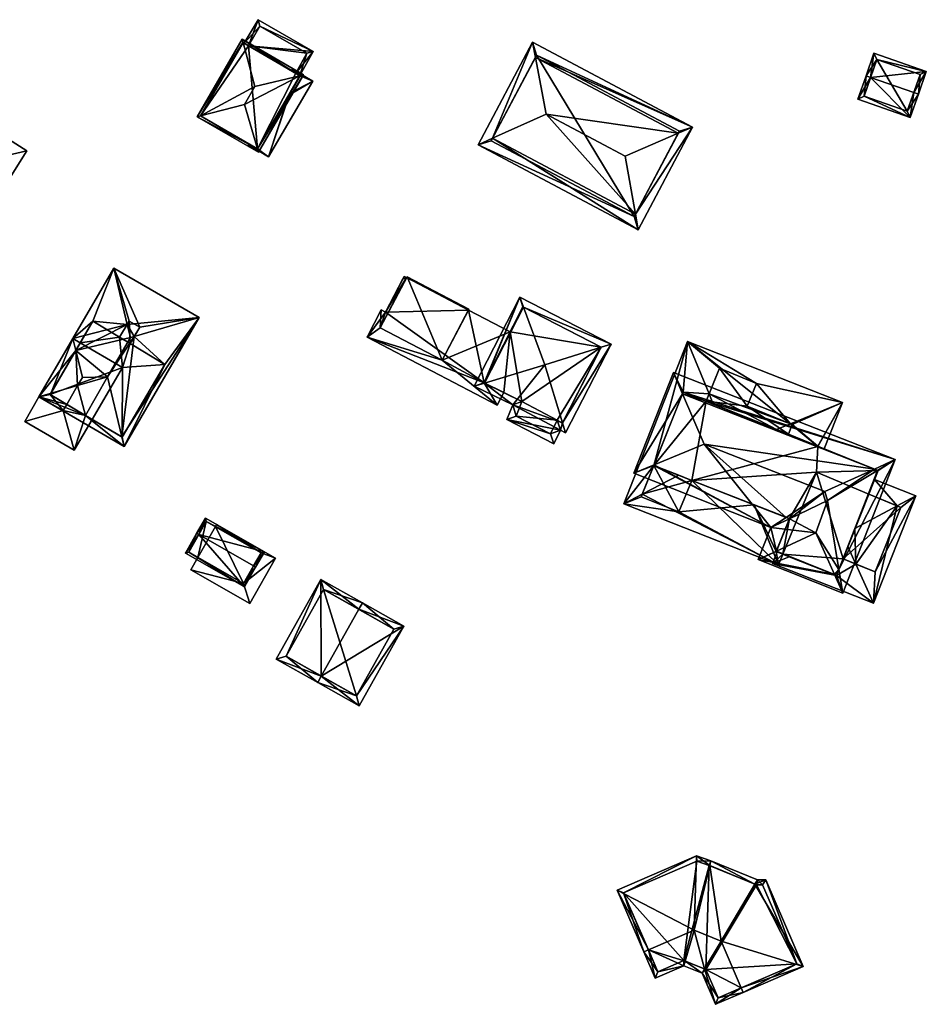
# Model space of a CAD drawing. Header units: inches. Extents: x 2528110 to 2532513, y 1151075 to 1152012.
# Tile 12 of 99: x 2530486 to 2530580, y 1151365 to 1151467. Entities that reach past the tile are written whole.
import ezdxf

# ---------------------------------------------------------------- set-up
doc = ezdxf.new("R2010")
doc.units = ezdxf.units.IN
doc.header["$MEASUREMENT"] = 0
doc.layers.add('Gebaeude Einzelhaus', color=10, linetype='Continuous')
doc.layers.add('Offenes Gebaeude', color=10, linetype='Continuous')

msp = doc.modelspace()

# ---------------------------------------------------------------- meshes
at = {"layer": 'Gebaeude Einzelhaus'}
mesh = msp.add_polyface(dxfattribs=at)
corners = [(2530509.726, 1151463.965, 380.585), (2530516.413, 1151463.374, 379.494), (2530510.709, 1151466.654, 379.505), (2530514.601, 1151461.135, 380.585), (2530515.033, 1151460.884, 380.585), (2530509.293, 1151464.216, 380.585), (2530514.057, 1151459.122, 381.357), (2530514.622, 1151460.141, 380.91), (2530514.008, 1151459.085, 381.378), (2530513.879, 1151458.862, 381.477), (2530513.308, 1151457.77, 381.949), (2530513.938, 1151458.907, 381.451), (2530513.261, 1151457.797, 381.949), (2530515.738, 1151463.186, 379.686), (2530510.891, 1151465.973, 379.696), (2530510.891, 1151465.973, 374.062), (2530515.738, 1151463.186, 374.062), (2530509.726, 1151463.966, 374.062), (2530514.601, 1151461.134, 374.062)]
mesh.append_faces([[corners[k] for k in face] for face in [(10, 9, 11), (10, 12, 9), (6, 8, 7), (1, 14, 2), (2, 14, 5), (5, 14, 0), (1, 13, 14), (1, 4, 13), (13, 4, 3), (12, 10, 9), (9, 10, 11), (6, 7, 8), (0, 2, 5), (4, 1, 3), (3, 1, 0), (0, 1, 2)]], dxfattribs={"color": 13})
mesh.append_faces([[corners[k] for k in face] for face in [(16, 17, 15), (16, 18, 17), (16, 13, 18), (18, 13, 3), (15, 17, 14), (14, 17, 0), (14, 13, 15), (15, 13, 16)]], dxfattribs={"color": 41})
mesh = msp.add_polyface(dxfattribs=at)
corners = [(2530504.775, 1151456.739, 383.214), (2530510.391, 1151459.769, 384.72), (2530509.163, 1151464.292, 383.214), (2530509.314, 1151457.913, 384.72), (2530504.431, 1151456.65, 383.1), (2530509.07, 1151464.635, 383.1), (2530515.038, 1151460.881, 383.214), (2530515.389, 1151460.965, 383.1), (2530510.75, 1151452.979, 383.1), (2530510.649, 1151453.326, 383.214), (2530509.16, 1151464.294, 383.213), (2530504.773, 1151456.74, 383.213), (2530510.66, 1151453.32, 383.208), (2530515.048, 1151460.875, 383.209), (2530515.04, 1151460.88, 381.495), (2530515.048, 1151460.875, 381.486), (2530515.048, 1151460.875, 374.062), (2530515.04, 1151460.88, 381.395), (2530515.048, 1151460.875, 381.386), (2530514.601, 1151461.135, 380.585), (2530514.149, 1151461.397, 382.356), (2530514.601, 1151461.134, 374.062), (2530509.726, 1151463.965, 380.585), (2530509.16, 1151464.294, 374.062), (2530509.726, 1151463.966, 374.062), (2530514.149, 1151461.397, 382.456), (2530504.773, 1151456.74, 374.062), (2530509.731, 1151453.86, 382.356), (2530509.731, 1151453.86, 382.456), (2530510.651, 1151453.325, 381.363), (2530510.66, 1151453.32, 374.062), (2530510.651, 1151453.325, 381.463), (2530510.66, 1151453.32, 381.454), (2530510.66, 1151453.32, 381.354), (2530514.008, 1151459.085, 381.378), (2530513.879, 1151458.862, 381.477)]
mesh.append_faces([[corners[k] for k in face] for face in [(7, 12, 13), (13, 6, 7), (9, 12, 8), (8, 12, 7), (0, 9, 4), (11, 0, 4), (10, 11, 4), (4, 9, 8), (2, 10, 5), (6, 2, 5), (7, 6, 5), (5, 10, 4), (6, 9, 7), (7, 9, 8), (6, 3, 9), (6, 1, 3), (4, 9, 0), (0, 9, 3), (4, 8, 9), (6, 2, 1), (6, 5, 2), (6, 7, 5), (0, 2, 4), (4, 2, 5), (3, 1, 0), (0, 1, 2)]], dxfattribs={"color": 13})
mesh.append_faces([[corners[k] for k in face] for face in [(24, 26, 23), (16, 30, 21), (21, 30, 24), (24, 30, 26), (13, 35, 15), (13, 12, 35), (35, 12, 32), (30, 34, 33), (30, 16, 34), (34, 16, 18), (30, 33, 29), (31, 12, 9), (31, 32, 12), (9, 28, 31), (27, 26, 29), (29, 26, 30), (9, 0, 28), (28, 0, 27), (27, 0, 26), (0, 11, 26), (11, 10, 26), (26, 10, 23), (10, 2, 23), (25, 6, 14), (25, 2, 6), (20, 22, 25), (25, 22, 2), (2, 22, 23), (23, 22, 24), (20, 19, 22), (19, 16, 21), (20, 17, 19), (19, 17, 16), (16, 17, 18), (15, 14, 13), (13, 14, 6)]], dxfattribs={"color": 41})
mesh = msp.add_polyface(dxfattribs=at)
corners = [(2530534.909, 1151454.429, 384.905), (2530533.423, 1151453.761, 384.571), (2530549.936, 1151445, 384.571), (2530549.656, 1151446.606, 384.906), (2530540.444, 1151456.916, 386.151), (2530548.613, 1151452.581, 386.151), (2530539.038, 1151464.345, 384.571), (2530539.336, 1151462.771, 384.906), (2530555.553, 1151455.584, 384.571), (2530554.083, 1151454.948, 384.906), (2530549.521, 1151446.353, 384.831), (2530534.775, 1151454.176, 384.831), (2530554.2, 1151455.169, 384.839), (2530539.453, 1151462.993, 384.839), (2530539.453, 1151462.993, 375.417), (2530554.2, 1151455.169, 375.417), (2530534.775, 1151454.176, 375.417), (2530549.521, 1151446.353, 375.417)]
mesh.append_faces([[corners[k] for k in face] for face in [(8, 13, 6), (6, 13, 7), (8, 12, 13), (8, 9, 12), (9, 8, 3), (3, 8, 2), (1, 0, 11), (7, 0, 6), (6, 0, 1), (10, 1, 11), (3, 2, 10), (10, 2, 1), (9, 4, 5), (8, 7, 9), (9, 7, 4), (8, 6, 7), (3, 9, 5), (2, 8, 3), (3, 8, 9), (7, 0, 4), (7, 6, 0), (0, 6, 1), (0, 3, 4), (4, 3, 5), (0, 2, 3), (0, 1, 2)]], dxfattribs={"color": 13})
mesh.append_faces([[corners[k] for k in face] for face in [(14, 17, 16), (15, 17, 14), (15, 3, 17), (17, 3, 10), (12, 9, 15), (15, 9, 3), (10, 11, 17), (17, 11, 16), (0, 16, 11), (7, 14, 0), (0, 14, 16), (7, 13, 14), (13, 12, 14), (14, 12, 15)]], dxfattribs={"color": 41})
mesh = msp.add_polyface(dxfattribs=at)
corners = [(2530573.928, 1151460.704, 382.77), (2530573.455, 1151460.869, 382.77), (2530572.616, 1151458.469, 381.606), (2530578.026, 1151456.579, 381.606), (2530578.392, 1151459.143, 382.77), (2530578.864, 1151458.978, 382.77), (2530579.68, 1151461.311, 381.606), (2530574.27, 1151463.201, 381.606), (2530577.719, 1151457.216, 381.835), (2530573.254, 1151458.776, 381.835), (2530579.043, 1151461.004, 381.841), (2530574.578, 1151462.564, 381.841), (2530574.578, 1151462.564, 376.435), (2530579.043, 1151461.004, 376.435), (2530573.254, 1151458.776, 376.435), (2530577.719, 1151457.216, 376.435)]
mesh.append_faces([[corners[k] for k in face] for face in [(0, 9, 1), (11, 0, 1), (1, 9, 2), (7, 11, 1), (10, 11, 6), (6, 11, 7), (8, 4, 5), (5, 4, 10), (5, 10, 6), (9, 8, 3), (2, 9, 3), (3, 8, 5), (0, 7, 1), (5, 6, 4), (4, 6, 0), (0, 6, 7), (0, 3, 4), (4, 3, 5), (0, 2, 3), (0, 1, 2)]], dxfattribs={"color": 13})
mesh.append_faces([[corners[k] for k in face] for face in [(12, 15, 14), (13, 15, 12), (4, 15, 13), (8, 15, 4), (4, 13, 10), (14, 15, 9), (9, 15, 8), (12, 14, 0), (0, 14, 9), (11, 12, 0), (13, 12, 10), (10, 12, 11)]], dxfattribs={"color": 41})
mesh = msp.add_polyface(dxfattribs=at)
corners = [(2530488.103, 1151427.756, 380.066), (2530490.596, 1151426.351, 381.74), (2530490.966, 1151426.987, 381.74), (2530486.631, 1151425.226, 380.066), (2530492.092, 1151428.921, 381.74), (2530491.901, 1151432.55, 380.575), (2530492.583, 1151429.764, 381.74), (2530491.603, 1151433.769, 380.066), (2530492.356, 1151433.33, 380.064), (2530491.745, 1151422.25, 380.051), (2530492.915, 1151425.835, 380.489), (2530493.597, 1151425.433, 380.051), (2530489.314, 1151428.11, 380.574), (2530489.25, 1151428, 380.574), (2530504.624, 1151435.929, 380.066), (2530495.836, 1151441.044, 380.066), (2530497.21, 1151435.237, 382.469), (2530497.93, 1151433.981, 382.871), (2530497.535, 1151433.866, 383.037), (2530496.656, 1151423.626, 380.473), (2530496.89, 1151422.641, 380.066), (2530495.183, 1151429.824, 383.037), (2530489.25, 1151428, 380.504), (2530498.5, 1151434.95, 382.247), (2530497.4, 1151435.55, 382.266), (2530496.7, 1151423.6, 380.444), (2530501.1, 1151431.1, 380.426), (2530497.5, 1151433.25, 382.874), (2530493.65, 1151435.55, 380.577), (2530496.4, 1151433.9, 382.453), (2530489.25, 1151428, 372.867), (2530492.356, 1151433.33, 372.867), (2530493.597, 1151425.433, 372.867), (2530496.716, 1151430.793, 372.867), (2530493.65, 1151435.55, 372.867), (2530496.7, 1151423.6, 372.867), (2530501.1, 1151431.1, 372.868), (2530497.5, 1151433.25, 372.867), (2530498.5, 1151434.95, 372.867), (2530497.4, 1151435.55, 372.867), (2530496.4, 1151433.9, 372.867)]
mesh.append_faces([[corners[k] for k in face] for face in [(19, 25, 20), (0, 12, 22), (20, 10, 19), (20, 0, 10), (10, 0, 22), (29, 28, 16), (16, 28, 15), (15, 28, 7), (7, 28, 5), (20, 26, 14), (14, 26, 17), (17, 26, 27), (20, 25, 26), (23, 14, 17), (16, 15, 24), (24, 15, 23), (23, 15, 14), (10, 21, 4), (10, 19, 21), (10, 20, 19), (10, 0, 20), (10, 22, 0), (0, 22, 12), (21, 6, 4), (16, 5, 18), (18, 5, 21), (21, 5, 6), (16, 7, 5), (16, 15, 7), (19, 17, 21), (21, 17, 18), (20, 14, 19), (19, 14, 17), (14, 16, 17), (17, 16, 18), (14, 15, 16), (10, 1, 2), (11, 9, 10), (10, 9, 1), (3, 1, 9), (5, 7, 8), (0, 1, 3), (0, 13, 1), (1, 13, 2), (0, 12, 13), (0, 7, 12), (12, 7, 5), (2, 10, 4), (10, 9, 11), (2, 1, 10), (10, 1, 9), (3, 9, 1), (5, 8, 7), (0, 5, 7), (0, 4, 5), (5, 4, 6), (0, 2, 4), (3, 1, 0), (0, 1, 2)]], dxfattribs={"color": 13})
mesh.append_faces([[corners[k] for k in face] for face in [(37, 39, 38), (37, 40, 39), (40, 31, 34), (37, 33, 40), (40, 33, 31), (33, 35, 32), (37, 36, 33), (33, 36, 35), (28, 40, 34), (28, 29, 40), (16, 24, 29), (29, 24, 40), (40, 24, 39), (24, 23, 39), (39, 23, 38), (23, 37, 38), (17, 27, 23), (23, 27, 37), (27, 26, 37), (37, 26, 36), (26, 35, 36), (26, 25, 35), (10, 11, 19), (19, 11, 25), (25, 11, 35), (35, 11, 32), (34, 8, 28), (28, 8, 5), (34, 31, 8), (30, 33, 32), (31, 33, 30), (10, 32, 11), (10, 30, 32), (10, 22, 30), (10, 2, 22), (22, 2, 13), (31, 5, 8), (12, 22, 13), (31, 30, 5), (5, 30, 12), (12, 30, 22)]], dxfattribs={"color": 41})
mesh = msp.add_polyface(dxfattribs=at)
corners = [(2530523.332, 1151434.882, 381.49), (2530523.861, 1151436.493, 381.565), (2530523.432, 1151436.717, 381.565), (2530526.036, 1151440.054, 381.752), (2530525.652, 1151439.92, 381.739), (2530521.965, 1151433.91, 381.423), (2530529.725, 1151431.54, 381.49), (2530535.397, 1151426.888, 381.423), (2530534.075, 1151429.187, 381.487), (2530536.084, 1151428.202, 381.49), (2530534.037, 1151429.206, 381.487), (2530536.736, 1151434.461, 381.752), (2530532.429, 1151436.712, 381.752), (2530525.79, 1151440.183, 381.752), (2530529.725, 1151431.54, 382.132), (2530526.086, 1151440.15, 382.132), (2530523.332, 1151434.882, 382.132), (2530532.479, 1151436.808, 382.132), (2530532.429, 1151436.712, 373.727), (2530536.736, 1151434.461, 373.727), (2530525.79, 1151440.183, 373.727), (2530526.036, 1151440.054, 373.727), (2530523.861, 1151436.493, 373.727), (2530523.432, 1151436.717, 373.727), (2530521.965, 1151433.91, 373.727), (2530535.397, 1151426.888, 373.727), (2530536.084, 1151428.202, 373.727), (2530534.037, 1151429.206, 373.727), (2530526.086, 1151440.15, 373.727), (2530532.479, 1151436.808, 373.727)]
mesh.append_faces([[corners[k] for k in face] for face in [(17, 15, 14), (14, 15, 16), (3, 13, 4), (6, 11, 12), (6, 10, 11), (6, 7, 10), (10, 7, 8), (8, 7, 9), (0, 5, 6), (6, 5, 7), (0, 2, 5), (4, 1, 3), (3, 1, 0), (0, 1, 2)]], dxfattribs={"color": 13})
mesh.append_faces([[corners[k] for k in face] for face in [(29, 21, 28), (29, 18, 21), (29, 12, 18), (12, 14, 6), (29, 17, 12), (12, 17, 14), (14, 16, 6), (6, 16, 0), (16, 3, 0), (3, 28, 21), (16, 15, 3), (3, 15, 28), (15, 17, 28), (28, 17, 29), (18, 22, 21), (21, 22, 20), (22, 24, 23), (18, 27, 22), (22, 27, 24), (24, 27, 25), (25, 27, 26), (18, 19, 27), (9, 7, 26), (26, 7, 25), (7, 5, 25), (25, 5, 24), (5, 23, 24), (5, 2, 23), (2, 1, 23), (23, 1, 22), (4, 20, 1), (1, 20, 22), (4, 13, 20), (20, 3, 21), (20, 13, 3), (18, 11, 19), (18, 12, 11)]], dxfattribs={"color": 41})
mesh = msp.add_polyface(dxfattribs=at)
corners = [(2530538.115, 1151436.997, 382.262), (2530547.149, 1151433.201, 381.855), (2530537.73, 1151438.038, 381.855), (2530546.131, 1151432.88, 382.262), (2530540.318, 1151431.049, 384.588), (2530542.125, 1151425.073, 382.261), (2530542.44, 1151424.031, 381.855), (2530534.079, 1151429.185, 382.251), (2530533.021, 1151428.869, 381.855), (2530541.917, 1151424.318, 381.863), (2530536.994, 1151426.921, 381.897), (2530536.401, 1151425.425, 381.067), (2530541.233, 1151422.914, 381.053), (2530538.116, 1151436.997, 382.262), (2530546.139, 1151432.876, 382.257), (2530538.055, 1151437.028, 382.228), (2530534.037, 1151429.206, 382.228), (2530537.947, 1151427.289, 382.292), (2530537.348, 1151425.779, 381.454), (2530540.896, 1151423.935, 381.444), (2530541.588, 1151425.354, 382.263), (2530542.119, 1151425.062, 382.254), (2530546.139, 1151432.876, 373.727), (2530538.055, 1151437.028, 373.727), (2530536.736, 1151434.461, 381.752), (2530536.736, 1151434.461, 373.727), (2530534.037, 1151429.206, 381.487), (2530534.075, 1151429.187, 381.487), (2530536.084, 1151428.202, 381.49), (2530537.947, 1151427.289, 373.727), (2530536.084, 1151428.202, 373.727), (2530537.348, 1151425.779, 373.727), (2530540.896, 1151423.935, 373.726), (2530541.588, 1151425.354, 373.726), (2530542.119, 1151425.062, 373.726), (2530534.037, 1151429.206, 373.727)]
mesh.append_faces([[corners[k] for k in face] for face in [(6, 21, 5), (16, 7, 8), (9, 21, 6), (9, 20, 21), (11, 19, 12), (12, 19, 9), (9, 19, 20), (10, 18, 11), (11, 18, 19), (10, 17, 18), (8, 7, 10), (10, 7, 17), (8, 2, 16), (16, 2, 15), (15, 2, 13), (14, 3, 1), (6, 5, 1), (1, 5, 14), (1, 13, 2), (1, 3, 13), (5, 9, 6), (9, 11, 12), (8, 10, 7), (7, 10, 4), (4, 10, 5), (5, 10, 9), (9, 10, 11), (0, 7, 4), (0, 2, 7), (7, 2, 8), (5, 3, 4), (5, 1, 3), (5, 6, 1), (3, 0, 4), (3, 1, 0), (0, 1, 2)]], dxfattribs={"color": 13})
mesh.append_faces([[corners[k] for k in face] for face in [(22, 25, 23), (25, 30, 35), (22, 29, 25), (25, 29, 30), (22, 33, 29), (29, 33, 31), (31, 33, 32), (22, 34, 33), (5, 21, 34), (14, 5, 22), (22, 5, 34), (21, 33, 34), (21, 20, 33), (20, 19, 33), (33, 19, 32), (19, 31, 32), (19, 18, 31), (18, 29, 31), (18, 17, 29), (29, 28, 30), (28, 7, 27), (29, 17, 28), (28, 17, 7), (26, 27, 16), (16, 27, 7), (16, 24, 26), (24, 23, 25), (16, 15, 24), (24, 15, 23), (13, 23, 15), (13, 22, 23), (13, 3, 22), (3, 14, 22)]], dxfattribs={"color": 41})
mesh = msp.add_polyface(dxfattribs=at)
corners = [(2530554.13, 1151419.676, 381.044), (2530551.554, 1151420.686, 380.76), (2530550.361, 1151417.725, 380.757), (2530548.456, 1151416.739, 380.612), (2530555.046, 1151433.459, 380.612), (2530554.6, 1151428.25, 380.766), (2530557.26, 1151428.054, 381.028), (2530556.951, 1151427.303, 381.027), (2530557.69, 1151427.005, 381.109), (2530565.667, 1151424.975, 381.006), (2530571.029, 1151427.16, 380.612), (2530564.206, 1151424.379, 381.114), (2530555.479, 1151419.148, 381.045), (2530564.439, 1151410.44, 380.612), (2530561.926, 1151416.62, 381.046), (2530568.485, 1151422.654, 380.679), (2530569.148, 1151422.387, 380.612), (2530564.2, 1151411.8, 380.68), (2530565.55, 1151415.2, 380.679), (2530564.871, 1151411.535, 380.612), (2530562.15, 1151429.15, 380.751), (2530558.35, 1151430.7, 380.746), (2530561.2, 1151426.8, 381.001), (2530554.15, 1151415.9, 380.729), (2530550.25, 1151417.45, 380.731), (2530568.49, 1151422.668, 380.679), (2530565.85, 1151424.9, 380.988), (2530565.45, 1151423.9, 380.988), (2530550.25, 1151417.45, 375.15), (2530554.15, 1151415.9, 375.15), (2530555.479, 1151419.148, 375.15), (2530568.485, 1151422.655, 375.15), (2530568.49, 1151422.668, 375.15), (2530565.45, 1151423.9, 375.15), (2530565.85, 1151424.9, 375.15), (2530561.2, 1151426.8, 375.15), (2530562.15, 1151429.15, 375.15), (2530558.35, 1151430.7, 375.15), (2530556.951, 1151427.303, 375.15), (2530551.554, 1151420.686, 375.15)]
mesh.append_faces([[corners[k] for k in face] for face in [(9, 10, 26), (10, 25, 26), (26, 25, 27), (10, 16, 25), (25, 16, 15), (17, 14, 18), (19, 13, 17), (17, 13, 14), (3, 2, 24), (14, 23, 12), (23, 3, 24), (14, 13, 23), (23, 13, 3), (4, 21, 6), (22, 20, 9), (9, 20, 10), (10, 20, 4), (4, 20, 21), (4, 1, 3), (3, 1, 2), (6, 5, 4), (4, 5, 1), (6, 7, 5), (17, 13, 19), (18, 14, 17), (17, 14, 13), (9, 15, 10), (10, 15, 16), (9, 11, 15), (2, 12, 0), (3, 13, 2), (2, 13, 12), (12, 13, 14), (9, 6, 11), (11, 6, 8), (10, 4, 9), (9, 4, 6), (6, 7, 8), (4, 5, 6), (6, 5, 7), (3, 1, 4), (4, 1, 5), (1, 3, 2), (0, 1, 2)]], dxfattribs={"color": 13})
mesh.append_faces([[corners[k] for k in face] for face in [(39, 29, 28), (39, 30, 29), (35, 37, 36), (35, 38, 37), (35, 33, 38), (38, 33, 31), (31, 33, 32), (35, 34, 33), (28, 2, 39), (39, 2, 1), (28, 24, 2), (37, 6, 21), (37, 38, 6), (6, 38, 7), (21, 36, 37), (21, 20, 36), (20, 35, 36), (20, 22, 35), (9, 35, 22), (9, 34, 35), (9, 26, 34), (26, 27, 34), (34, 27, 33), (27, 25, 33), (33, 25, 32), (32, 25, 31), (31, 25, 15), (29, 30, 23), (23, 30, 12), (23, 28, 29), (23, 24, 28)]], dxfattribs={"color": 41})
mesh = msp.add_polyface(dxfattribs=at)
corners = [(2530554.533, 1151428.085, 384.009), (2530576.478, 1151421.288, 383.483), (2530553.591, 1151430.284, 383.483), (2530574.315, 1151420.305, 384.01), (2530556.766, 1151422.875, 385.256), (2530569.201, 1151417.981, 385.256), (2530570.647, 1151409.971, 383.916), (2530571.054, 1151407.53, 383.483), (2530574.636, 1151420.176, 383.926), (2530569.466, 1151417.055, 385.171), (2530549.511, 1151419.904, 383.483), (2530551.58, 1151420.751, 383.989), (2530563.645, 1151414.276, 383.483), (2530564.222, 1151411.856, 384.022), (2530562.323, 1151410.969, 383.483), (2530568.275, 1151413.748, 385.171), (2530565.223, 1151415.328, 383.987), (2530565.543, 1151415.182, 384.033), (2530570.206, 1151409.427, 383.998), (2530554.6, 1151428.25, 383.954), (2530574.7, 1151420.15, 383.903), (2530551.554, 1151420.686, 383.966), (2530564.2, 1151411.8, 384), (2530570.4, 1151409.35, 383.923), (2530565.55, 1151415.2, 384.038), (2530554.6, 1151428.25, 380.766), (2530554.6, 1151428.25, 375.15), (2530551.554, 1151420.686, 375.15), (2530551.554, 1151420.686, 380.76), (2530565.55, 1151415.2, 380.679), (2530555.479, 1151419.148, 381.045), (2530554.13, 1151419.676, 381.044), (2530555.479, 1151419.148, 375.15), (2530565.55, 1151415.2, 375.15), (2530564.2, 1151411.8, 375.15), (2530564.2, 1151411.8, 380.68), (2530570.4, 1151409.35, 380.551), (2530565.541, 1151411.27, 380.553), (2530564.869, 1151411.536, 380.55), (2530564.869, 1151411.536, 375.15), (2530572.317, 1151414.166, 381.456), (2530573.74, 1151417.738, 380.565), (2530574.7, 1151420.15, 375.15), (2530571.582, 1151412.318, 381.457), (2530573.74, 1151417.738, 375.15), (2530556.951, 1151427.303, 375.15), (2530556.951, 1151427.303, 381.027), (2530564.206, 1151424.379, 381.114), (2530557.69, 1151427.005, 381.109), (2530568.485, 1151422.654, 380.679), (2530568.485, 1151422.655, 375.15), (2530568.35, 1151419.998, 375.15)]
mesh.append_faces([[corners[k] for k in face] for face in [(24, 17, 16), (23, 6, 7), (7, 18, 23), (14, 13, 22), (14, 18, 7), (14, 22, 18), (12, 17, 13), (17, 12, 16), (16, 12, 21), (12, 13, 14), (11, 21, 10), (10, 21, 12), (11, 10, 0), (0, 10, 2), (1, 8, 3), (20, 8, 1), (7, 6, 1), (1, 6, 20), (1, 19, 2), (2, 19, 0), (1, 3, 19), (18, 6, 15), (15, 6, 9), (18, 7, 6), (14, 18, 13), (13, 18, 15), (14, 7, 18), (17, 15, 9), (17, 12, 15), (16, 17, 5), (5, 17, 9), (16, 12, 17), (4, 16, 5), (4, 12, 16), (15, 12, 13), (13, 12, 14), (10, 12, 11), (11, 12, 4), (0, 11, 4), (2, 10, 0), (0, 10, 11), (3, 8, 1), (5, 9, 3), (3, 9, 8), (6, 8, 9), (6, 1, 8), (6, 7, 1), (3, 4, 5), (3, 0, 4), (3, 1, 0), (0, 1, 2)]], dxfattribs={"color": 13})
mesh.append_faces([[corners[k] for k in face] for face in [(45, 27, 26), (50, 32, 45), (45, 32, 27), (33, 39, 34), (50, 51, 32), (32, 51, 33), (33, 51, 39), (50, 42, 51), (51, 42, 44), (8, 20, 42), (49, 42, 50), (47, 3, 49), (49, 3, 42), (42, 3, 8), (46, 19, 48), (48, 19, 47), (47, 19, 3), (46, 25, 19), (46, 45, 25), (25, 45, 26), (42, 41, 44), (40, 6, 43), (43, 6, 36), (36, 6, 23), (42, 20, 41), (41, 20, 40), (40, 20, 6), (38, 34, 39), (38, 35, 34), (37, 22, 38), (38, 22, 35), (36, 18, 37), (37, 18, 22), (36, 23, 18), (13, 35, 22), (13, 34, 35), (17, 33, 13), (13, 33, 34), (29, 17, 24), (29, 33, 17), (29, 32, 33), (29, 30, 32), (30, 21, 31), (31, 21, 28), (29, 16, 30), (30, 16, 21), (29, 24, 16), (11, 28, 21), (11, 27, 28), (0, 27, 11), (0, 26, 27), (25, 0, 19), (25, 26, 0)]], dxfattribs={"color": 41})
mesh = msp.add_polyface(dxfattribs=at)
corners = [(2530576.659, 1151416.514, 380.581), (2530578.6, 1151417.564, 380.19), (2530574.339, 1151419.243, 380.19), (2530573.74, 1151417.738, 380.565), (2530572.317, 1151414.166, 381.456), (2530564.869, 1151411.536, 380.55), (2530564.283, 1151411.767, 380.548), (2530563.814, 1151410.576, 380.19), (2530565.541, 1151411.27, 380.553), (2530570.4, 1151409.35, 380.551), (2530574.229, 1151406.471, 380.19), (2530572.395, 1151410.52, 381.068), (2530571.582, 1151412.318, 381.457), (2530571.1, 1151411.05, 381.073), (2530574.4, 1151409.7, 380.472), (2530577.05, 1151416.35, 380.464), (2530564.869, 1151411.536, 375.15), (2530570.4, 1151409.35, 375.15), (2530571.1, 1151411.05, 375.15), (2530574.4, 1151409.7, 375.15), (2530577.05, 1151416.35, 375.15), (2530573.74, 1151417.738, 375.15), (2530568.35, 1151419.998, 375.15)]
mesh.append_faces([[corners[k] for k in face] for face in [(1, 15, 0), (10, 14, 1), (1, 14, 15), (10, 11, 14), (9, 7, 5), (11, 9, 13), (11, 10, 9), (9, 10, 7), (7, 6, 5), (1, 0, 2), (2, 0, 3), (11, 4, 12), (10, 0, 11), (11, 0, 4), (10, 1, 0), (12, 9, 11), (11, 9, 10), (10, 9, 7), (7, 9, 8), (5, 7, 8), (5, 6, 7), (0, 3, 4), (0, 2, 3), (0, 1, 2)]], dxfattribs={"color": 13})
mesh.append_faces([[corners[k] for k in face] for face in [(18, 20, 19), (18, 21, 20), (18, 22, 21), (17, 16, 18), (18, 16, 22), (3, 0, 21), (21, 0, 20), (20, 0, 15), (15, 19, 20), (15, 14, 19), (11, 18, 14), (14, 18, 19), (11, 13, 18), (13, 9, 18), (18, 9, 17), (5, 17, 9), (5, 16, 17)]], dxfattribs={"color": 41})
mesh = msp.add_polyface(dxfattribs=at)
corners = [(2530504.587, 1151413.552, 379.292), (2530511.369, 1151411.778, 378.296), (2530505.273, 1151415.258, 378.296), (2530510.248, 1151410.319, 379.292), (2530510.465, 1151410.195, 379.292), (2530504.37, 1151413.676, 379.292), (2530503.215, 1151411.654, 378.296), (2530509.31, 1151408.174, 378.296), (2530505.366, 1151414.916, 378.433), (2530503.556, 1151411.748, 378.403), (2530509.218, 1151408.515, 378.403), (2530511.028, 1151411.684, 378.433), (2530509.218, 1151408.515, 378.066), (2530511.028, 1151411.684, 378.066), (2530506.311, 1151414.377, 378.066), (2530505.366, 1151414.916, 372.442), (2530506.311, 1151414.377, 372.442), (2530503.556, 1151411.748, 372.442), (2530504.501, 1151411.208, 378.066), (2530504.501, 1151411.208, 372.442), (2530511.028, 1151411.684, 372.442), (2530509.218, 1151408.515, 372.442)]
mesh.append_faces([[corners[k] for k in face] for face in [(11, 8, 1), (4, 10, 3), (3, 11, 4), (4, 11, 1), (9, 10, 7), (7, 10, 4), (6, 9, 7), (0, 9, 5), (8, 0, 5), (5, 9, 6), (1, 8, 2), (2, 8, 5), (0, 7, 3), (3, 7, 4), (5, 6, 0), (0, 6, 7), (0, 2, 5), (4, 1, 3), (3, 1, 0), (0, 1, 2)]], dxfattribs={"color": 13})
mesh.append_faces([[corners[k] for k in face] for face in [(16, 19, 15), (15, 19, 17), (16, 21, 19), (16, 20, 21), (10, 18, 12), (18, 17, 19), (10, 9, 18), (18, 9, 17), (9, 15, 17), (0, 8, 9), (9, 8, 15), (15, 14, 16), (14, 11, 13), (15, 8, 14), (14, 8, 11), (11, 3, 13), (13, 3, 12), (12, 3, 10)]], dxfattribs={"color": 41})
mesh = msp.add_polyface(dxfattribs=at)
corners = [(2530509.218, 1151408.515, 378.066), (2530509.858, 1151406.454, 378.066), (2530512.521, 1151411.119, 378.066), (2530503.771, 1151409.93, 378.066), (2530511.028, 1151411.684, 378.066), (2530506.435, 1151414.594, 378.066), (2530506.311, 1151414.377, 378.066), (2530504.501, 1151411.208, 378.066), (2530506.435, 1151414.594, 372.442), (2530512.521, 1151411.119, 372.442), (2530506.311, 1151414.377, 372.442), (2530503.771, 1151409.93, 372.442), (2530504.501, 1151411.208, 372.442), (2530509.858, 1151406.454, 372.442), (2530509.218, 1151408.515, 372.442), (2530511.028, 1151411.684, 372.442)]
mesh.append_faces([[corners[k] for k in face] for face in [(3, 0, 7), (4, 5, 6), (0, 2, 4), (4, 2, 5), (3, 1, 0), (0, 1, 2)]], dxfattribs={"color": 13})
mesh.append_faces([[corners[k] for k in face] for face in [(9, 15, 8), (8, 15, 10), (9, 14, 15), (14, 11, 12), (9, 13, 14), (14, 13, 11), (2, 1, 9), (9, 1, 13), (1, 3, 13), (13, 3, 11), (11, 7, 12), (11, 3, 7), (6, 5, 10), (10, 5, 8), (5, 2, 8), (8, 2, 9)]], dxfattribs={"color": 41})
mesh = msp.add_polyface(dxfattribs=at)
corners = [(2530521.112, 1151405.852, 383.883), (2530521.479, 1151406.506, 383.883), (2530517.191, 1151408.915, 380.091), (2530517.24, 1151398.962, 383.883), (2530512.585, 1151400.718, 380.091), (2530516.873, 1151398.308, 383.883), (2530521.155, 1151395.901, 380.091), (2530525.761, 1151404.1, 380.091), (2530517.478, 1151407.894, 380.67), (2530524.74, 1151403.814, 380.67), (2530513.606, 1151401.004, 380.669), (2530520.869, 1151396.923, 380.67), (2530517.478, 1151407.894, 372.426), (2530524.74, 1151403.814, 372.426), (2530513.606, 1151401.004, 372.426), (2530520.869, 1151396.923, 372.426)]
mesh.append_faces([[corners[k] for k in face] for face in [(7, 11, 9), (6, 11, 7), (3, 11, 5), (10, 3, 5), (5, 11, 6), (4, 10, 5), (8, 10, 2), (2, 10, 4), (0, 8, 1), (9, 0, 1), (7, 9, 1), (1, 8, 2), (3, 7, 0), (0, 7, 1), (3, 6, 7), (3, 5, 6), (3, 4, 5), (0, 2, 3), (3, 2, 4), (0, 1, 2)]], dxfattribs={"color": 13})
mesh.append_faces([[corners[k] for k in face] for face in [(12, 15, 14), (13, 15, 12), (9, 15, 13), (11, 15, 9), (3, 15, 11), (14, 15, 10), (10, 15, 3), (12, 14, 10), (8, 12, 10), (0, 12, 8), (13, 12, 9), (9, 12, 0)]], dxfattribs={"color": 41})
mesh = msp.add_polyface(dxfattribs=at)
corners = [(2530550.994, 1151370.715, 383.2), (2530550.535, 1151370.516, 383.2), (2530551.711, 1151367.8, 381.742), (2530554.671, 1151369.081, 381.742), (2530554.808, 1151369.566, 381.934), (2530555.706, 1151372.755, 383.2), (2530556.538, 1151368.323, 381.742), (2530556.796, 1151368.757, 381.934), (2530558.495, 1151371.62, 383.2), (2530557.924, 1151365.114, 381.742), (2530560.576, 1151366.805, 383.2), (2530560.775, 1151366.345, 383.2), (2530563.113, 1151377.946, 379.925), (2530562.253, 1151377.949, 380.307), (2530561.995, 1151377.514, 380.506), (2530566.969, 1151369.023, 379.925), (2530557.443, 1151379.905, 380.307), (2530557.324, 1151379.414, 380.505), (2530555.971, 1151380.415, 379.79), (2530547.784, 1151376.869, 379.79), (2530551.971, 1151368.458, 381.989), (2530554.665, 1151369.624, 381.989), (2530558.185, 1151365.771, 381.977), (2530556.915, 1151368.709, 381.976), (2530566.311, 1151369.283, 380.168), (2530562.784, 1151377.448, 380.167), (2530562.154, 1151377.449, 380.448), (2530555.991, 1151379.879, 380.036), (2530557.266, 1151379.438, 380.484), (2530548.441, 1151376.609, 380.036), (2530562.154, 1151377.449, 372.961), (2530562.784, 1151377.448, 372.961), (2530557.266, 1151379.438, 372.961), (2530548.441, 1151376.609, 372.961), (2530555.991, 1151379.879, 372.961), (2530551.971, 1151368.458, 372.961), (2530554.665, 1151369.624, 372.961), (2530556.915, 1151368.709, 372.961), (2530558.185, 1151365.771, 372.961), (2530566.311, 1151369.283, 372.961)]
mesh.append_faces([[corners[k] for k in face] for face in [(0, 20, 1), (29, 0, 1), (19, 29, 1), (27, 29, 18), (18, 29, 19), (28, 27, 16), (17, 28, 16), (14, 17, 16), (16, 27, 18), (26, 14, 13), (25, 26, 13), (13, 14, 16), (12, 24, 25), (12, 25, 13), (15, 24, 12), (10, 24, 11), (22, 10, 11), (11, 24, 15), (9, 22, 11), (23, 22, 6), (7, 23, 6), (4, 7, 6), (6, 22, 9), (21, 4, 3), (20, 21, 3), (3, 4, 6), (1, 20, 2), (2, 20, 3), (5, 19, 0), (0, 19, 1), (16, 18, 17), (17, 18, 5), (5, 18, 19), (14, 17, 8), (8, 17, 5), (14, 16, 17), (14, 13, 16), (15, 10, 11), (15, 8, 10), (12, 14, 15), (15, 14, 8), (12, 13, 14), (7, 10, 8), (7, 9, 10), (10, 9, 11), (7, 6, 9), (4, 7, 5), (5, 7, 8), (3, 6, 4), (4, 6, 7), (0, 4, 5), (0, 3, 4), (0, 2, 3), (0, 1, 2)]], dxfattribs={"color": 13})
mesh.append_faces([[corners[k] for k in face] for face in [(37, 39, 38), (33, 36, 35), (34, 36, 33), (32, 37, 36), (32, 36, 34), (30, 39, 37), (30, 37, 32), (31, 39, 30), (25, 39, 31), (24, 39, 25), (38, 39, 24), (10, 38, 24), (22, 38, 10), (37, 38, 23), (23, 38, 22), (7, 37, 23), (36, 37, 4), (4, 37, 7), (21, 36, 4), (35, 36, 20), (20, 36, 21), (0, 35, 20), (33, 35, 29), (29, 35, 0), (34, 33, 27), (32, 34, 27), (27, 33, 29), (28, 32, 27), (17, 32, 28), (30, 32, 14), (14, 32, 17), (26, 30, 14), (31, 30, 25), (25, 30, 26)]], dxfattribs={"color": 41})
at = {"layer": 'Offenes Gebaeude'}
mesh = msp.add_polyface(dxfattribs=at)
corners = [(2530510.651, 1151453.325, 381.463), (2530509.678, 1151453.77, 382.456), (2530511.798, 1151452.527, 380.164), (2530509.731, 1151453.86, 382.456), (2530513.879, 1151458.862, 381.477), (2530516.368, 1151460.324, 380.164), (2530510.66, 1151453.32, 381.454), (2530515.048, 1151460.875, 381.486), (2530514.248, 1151461.567, 382.456), (2530515.04, 1151460.88, 381.495), (2530514.149, 1151461.397, 382.456), (2530514.149, 1151461.397, 382.356), (2530514.248, 1151461.567, 382.356), (2530509.678, 1151453.77, 382.356), (2530509.731, 1151453.86, 382.356), (2530511.798, 1151452.527, 380.064), (2530516.368, 1151460.324, 380.064), (2530515.048, 1151460.875, 381.386), (2530515.04, 1151460.88, 381.395), (2530514.008, 1151459.085, 381.378), (2530510.651, 1151453.325, 381.363), (2530510.66, 1151453.32, 381.354)]
mesh.append_faces([[corners[k] for k in face] for face in [(7, 8, 9), (9, 8, 10), (4, 5, 7), (7, 5, 8), (0, 2, 6), (6, 2, 4), (4, 2, 5), (3, 1, 0), (0, 1, 2)]], dxfattribs={"color": 13})
mesh.append_faces([[corners[k] for k in face] for face in [(20, 13, 14), (19, 15, 21), (21, 15, 20), (20, 15, 13), (17, 16, 19), (19, 16, 15), (11, 12, 18), (18, 12, 17), (17, 12, 16), (8, 5, 12), (12, 5, 16), (5, 2, 16), (16, 2, 15), (2, 13, 15), (2, 1, 13), (13, 3, 14), (13, 1, 3), (12, 11, 8), (8, 11, 10)]], dxfattribs={"color": 41})
mesh = msp.add_polyface(dxfattribs=at)
corners = [(2530478.263, 1151451.122, 378.379), (2530486.859, 1151453.139, 378.379), (2530481.632, 1151456.447, 378.379), (2530483.49, 1151447.814, 378.379), (2530478.263, 1151451.122, 378.279), (2530481.632, 1151456.447, 378.279), (2530483.49, 1151447.814, 378.279), (2530486.859, 1151453.139, 378.279)]
mesh.append_faces([[corners[k] for k in face] for face in [(3, 1, 0), (0, 1, 2)]], dxfattribs={"color": 13})
mesh.append_faces([[corners[k] for k in face] for face in [(4, 7, 6), (5, 7, 4), (2, 7, 5), (1, 7, 2), (6, 7, 3), (3, 7, 1), (4, 6, 0), (0, 6, 3), (5, 4, 2), (2, 4, 0)]], dxfattribs={"color": 41})

doc.saveas('drawing.dxf')
